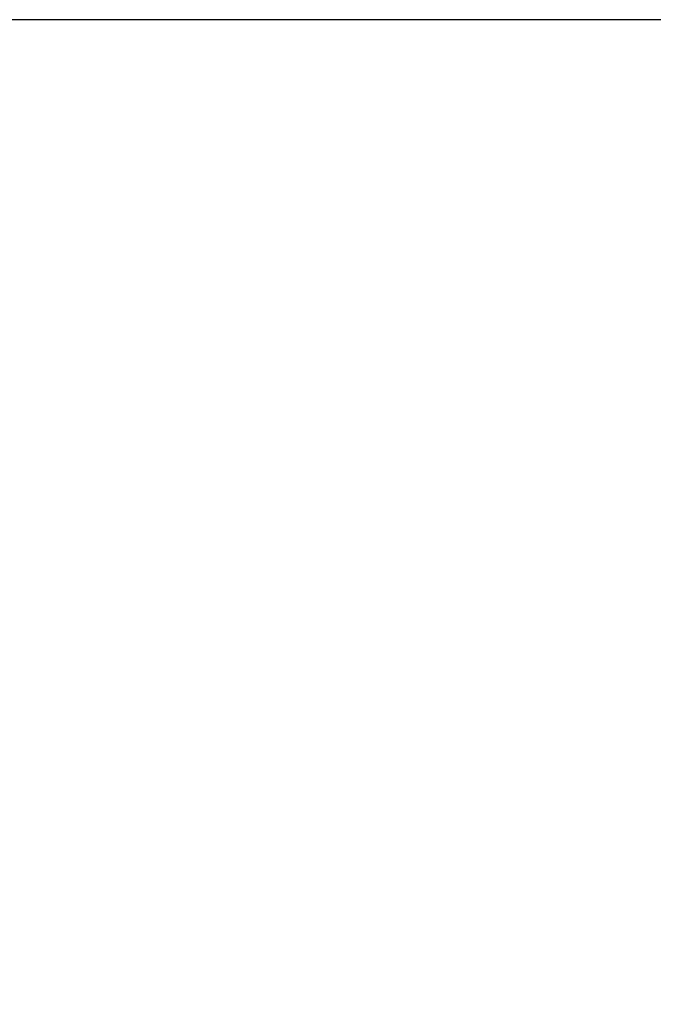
# Model space of a CAD drawing. Header units: inches. Extents: x 0.2 to 10.8, y 0.2 to 8.2.
# Tile 96 of 171: x 2.86 to 3.013, y 5.031 to 5.269. Entities that reach past the tile are written whole.
import ezdxf

# ---------------------------------------------------------------- set-up
doc = ezdxf.new("R2010")
doc.units = ezdxf.units.IN
doc.header["$MEASUREMENT"] = 0
doc.layers.add('DIMENSIONS', color=140, linetype='Continuous')
doc.styles.add('SLDTEXTSTYLE0', font='TXT', dxfattribs={"width": 0.7})
doc.dimstyles.new('SLDDIMSTYLE0', dxfattribs={"dimtxt": 0.084961, "dimasz": 0.13, "dimexe": 0, "dimexo": 0.0625, "dimgap": 0.02124, "dimtad": 0, "dimtih": 1, "dimtoh": 1, "dimlfac": 20, "dimrnd": 1e-09, "dimzin": 12, "dimdsep": 46, "dimtxsty": 'SLDTEXTSTYLE0', "dimsah": 1, "dimcen": 0.09, "dimadec": 0, "dimazin": 3, "dimtfac": 1, "dimtofl": 0, "dimtmove": 0, "dimatfit": 3, "dimfxl": 0, "dimfrac": 2, "dimtolj": 1, "dimtzin": 12, "dimarcsym": 0})

# ---------------------------------------------------------------- blocks, each defined once
blk = doc.blocks.new('_D')
at = {"layer": 'DIMENSIONS'}
for p, q in [((3.13996, 5.26916), (2.5826, 5.26916)), ((2.7076, 5.26916), (2.7076, 4.38519)), ((2.51069, 4.23114), (2.48216, 4.23114)), ((2.48216, 4.23114), (2.48216, 4.09611)), ((2.90452, 4.23114), (2.93305, 4.23114)), ((2.93305, 4.23114), (2.93305, 4.09611)), ((2.48216, 4.09611), (2.51069, 4.09611)), ((2.93305, 4.09611), (2.90452, 4.09611)), ((2.7076, 3.17499), (2.7076, 4.07709)), ((3.13996, 3.17499), (2.5826, 3.17499))]:
    blk.add_line(p, q, dxfattribs=at)
for points in [[(2.7076, 5.26916), (2.6876, 5.13916), (2.7276, 5.13916)], [(2.7076, 3.17499), (2.7276, 3.30499), (2.6876, 3.30499)]]:
    blk.add_solid(points, dxfattribs=at)
at = {"layer": 'DIMENSIONS', "char_height": 0.083333, "attachment_point": 1, "style": 'SLDTEXTSTYLE0'}
for s, insert in [('41.88', (2.54603, 4.35758)), ('1063.8', (2.51069, 4.20353))]:
    blk.add_mtext(s, dxfattribs=dict(at, insert=insert))

msp = doc.modelspace()

# ---------------------------------------------------------------- dimensions: what is measured, and where the dimension line sits
at = {"layer": 'DIMENSIONS'}
dim = msp.add_linear_dim(base=(2.7076014, 3.1749908), p1=(3.1899596, 5.2691574), p2=(3.1899596, 3.1749908), angle=90, dimstyle='SLDDIMSTYLE0', dxfattribs=at)
dim.commit()
dim.dimension.update_dxf_attribs({"geometry": '_D', "text_midpoint": (2.7076014, 4.2311406), "dimtype": 160})

doc.saveas('drawing.dxf')
